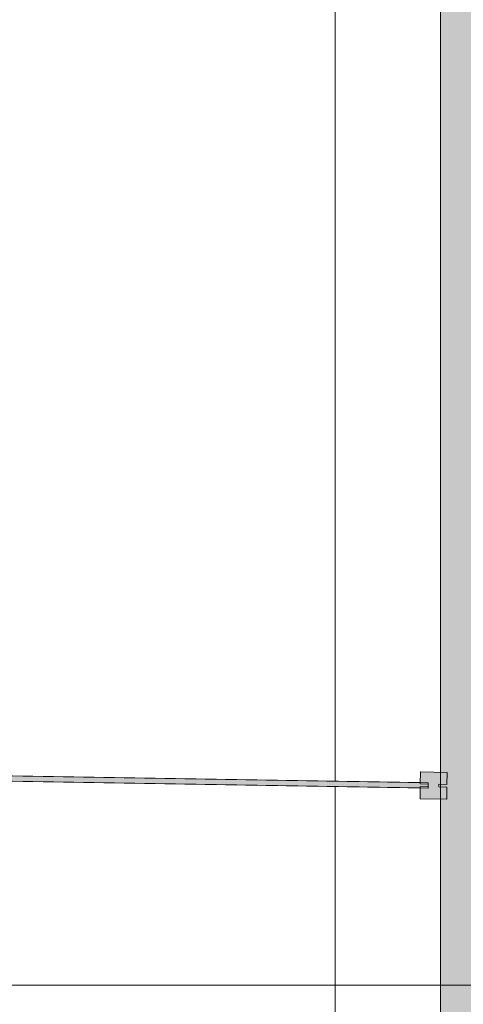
# Model space of a CAD drawing. Header units: millimetres. Extents: x -14761 to 157739, y -22400 to 107990.
# Tile 40 of 256: x 34369 to 36030, y 44929 to 48614. Entities that reach past the tile are written whole.
import ezdxf

# ---------------------------------------------------------------- set-up
doc = ezdxf.new("R2010")
doc.units = ezdxf.units.MM
doc.header["$MEASUREMENT"] = 0
doc.linetypes.add('Wipeout_Contour', pattern=[1000, 0, -1000])
for name, color, linetype in [('Конструктив - Стены наружние фасад', 7, 'Continuous'), ('Местность - Забор', 7, 'Continuous'), ('Элемент Модели - Оси', 7, 'Continuous')]:
    doc.layers.add(name, color=color, linetype=linetype)

msp = doc.modelspace()

# ---------------------------------------------------------------- hatches: boundary and pattern name
at = {"layer": 'Конструктив - Стены наружние фасад', "linetype": 'Continuous', "lineweight": 0, "true_color": 0x000000}
for points in [[(35945, 54100), (35945, 42262.5), (35960, 42262.5), (35960, 54100)], [(35990, 53700), (35960, 53700), (35960, 42262.5), (35990, 42262.5)], [(35990, 53700), (35990, 42262.5), (36110, 42262.5), (36110, 53700)]]:
    msp.add_hatch(color=18, dxfattribs=at).paths.add_polyline_path(points)

# ---------------------------------------------------------------- linework, layer by layer
at = {"layer": 'Конструктив - Стены наружние фасад', "color": 7, "linetype": 'Continuous', "lineweight": 15, "flags": 128}
msp.add_lwpolyline([(35945, 54100), (35945, 42262.5)], dxfattribs=at)
at = {"layer": 'Местность - Забор', "color": 7, "linetype": 'Continuous', "lineweight": 15}
for p, q in [((35969.6, 45796.7), (35968.9, 45751.8)), ((35938.9, 45752.2), (35938.7, 45742.2)), ((35938.7, 45742.2), (35968.7, 45741.8)), ((35938.9, 45752.2), (35968.9, 45751.8)), ((35968.7, 45741.8), (35968, 45696.8)), ((35868, 45698.4), (35968, 45696.8))]:
    msp.add_line(p, q, dxfattribs=at)
at = {"layer": 'Элемент Модели - Оси', "color": 7, "linetype": 'Continuous', "lineweight": 15}
for p, q in [((35550, 92200), (35550, -1975)), ((-12760.6, 45000), (155650, 45000))]:
    msp.add_line(p, q, dxfattribs=at)

# ---------------------------------------------------------------- next in the draw order: wipeouts: each hides what was drawn before it
at = {"color": 254, "linetype": 'Wipeout_Contour', "lineweight": 0, "ltscale": 687376.72208}
msp.add_wipeout([(32939.3, 45801.5), (32939.1, 45791.5), (32969.1, 45791), (32969, 45786), (35868.6, 45738.4), (35868.7, 45743.4), (35898.7, 45742.9), (35898.9, 45752.9), (35868.9, 45753.4), (35869, 45758.4), (32969.3, 45806), (32969.3, 45801)], dxfattribs=at).dxf.layer = 'Местность - Забор'

# ---------------------------------------------------------------- next in the draw order: hatches: boundary and pattern name
at = {"layer": 'Местность - Забор', "linetype": 'Continuous', "lineweight": 0, "true_color": 0x000000}
for points in [[(35898.6, 45737.9), (35899, 45757.9), (32939.4, 45806.5), (32939, 45786.5)], [(35938.9, 45752.2), (35968.9, 45751.8), (35969.6, 45796.7), (35869.6, 45798.4), (35868.9, 45753.4), (35898.9, 45752.9), (35898.7, 45742.9), (35868.7, 45743.4), (35868, 45698.4), (35968, 45696.8), (35968.7, 45741.8), (35938.7, 45742.2)]]:
    msp.add_hatch(color=18, dxfattribs=at).paths.add_polyline_path(points)

# ---------------------------------------------------------------- next in the draw order: linework, layer by layer
at = {"layer": 'Местность - Забор', "color": 7, "linetype": 'Continuous', "lineweight": 15}
for p, q in [((35869.6, 45798.4), (35868.9, 45753.4)), ((35869.6, 45798.4), (35969.6, 45796.7)), ((35868.7, 45743.4), (35868, 45698.4)), ((35868.7, 45743.4), (35898.7, 45742.9)), ((35868.9, 45753.4), (35898.9, 45752.9)), ((35898.9, 45752.9), (35898.7, 45742.9))]:
    msp.add_line(p, q, dxfattribs=at)
at = {"layer": 'Местность - Забор', "color": 7, "linetype": 'Continuous', "lineweight": 15, "flags": 128}
msp.add_lwpolyline([(35898.6, 45737.9), (35899, 45757.9), (32939.4, 45806.5), (32939, 45786.5)], close=True, dxfattribs=at)
for points in [[(35869, 45758.4), (32969.3, 45806)], [(35868.6, 45738.4), (32969, 45786)]]:
    msp.add_lwpolyline(points, dxfattribs=at)

doc.saveas('drawing.dxf')
